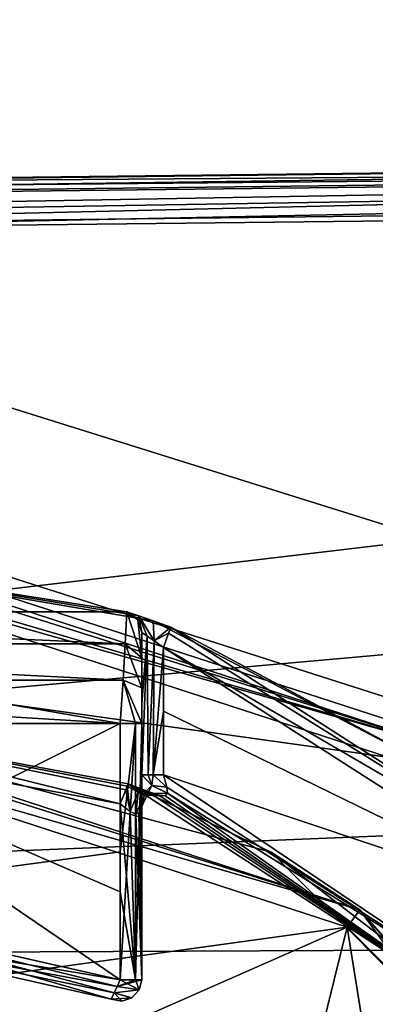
# Model space of a CAD drawing. Header units: millimetres. Extents: x -98 to 58, y -78 to 78.
# Tile 18 of 106: x -52.13 to -48.83, y 6.73 to 15.86. Entities that reach past the tile are written whole.
import ezdxf

# ---------------------------------------------------------------- set-up
doc = ezdxf.new("R2010")
doc.units = ezdxf.units.MM
doc.header["$LTSCALE"] = 52.148148
for name, color, linetype in [('1160', 7, 'CONTINUOUS'), ('375', 7, 'CONTINUOUS'), ('377', 7, 'CONTINUOUS'), ('383', 7, 'CONTINUOUS'), ('384', 7, 'CONTINUOUS'), ('386', 7, 'CONTINUOUS'), ('403', 7, 'CONTINUOUS'), ('411', 7, 'CONTINUOUS'), ('417', 7, 'CONTINUOUS'), ('468', 7, 'CONTINUOUS'), ('473', 7, 'CONTINUOUS'), ('477', 7, 'CONTINUOUS'), ('481', 7, 'CONTINUOUS'), ('482', 7, 'CONTINUOUS'), ('483', 7, 'CONTINUOUS'), ('491', 7, 'CONTINUOUS'), ('515', 7, 'CONTINUOUS'), ('517', 7, 'CONTINUOUS'), ('527', 7, 'CONTINUOUS'), ('533', 7, 'CONTINUOUS'), ('570', 7, 'CONTINUOUS'), ('581', 7, 'CONTINUOUS'), ('619', 7, 'CONTINUOUS'), ('624', 7, 'CONTINUOUS'), ('628', 7, 'CONTINUOUS'), ('635', 7, 'CONTINUOUS'), ('729', 7, 'CONTINUOUS'), ('739', 7, 'CONTINUOUS'), ('743', 7, 'CONTINUOUS'), ('749', 7, 'CONTINUOUS'), ('772', 7, 'CONTINUOUS'), ('809', 7, 'CONTINUOUS'), ('825', 7, 'CONTINUOUS'), ('828', 7, 'CONTINUOUS')]:
    doc.layers.add(name, color=color, linetype=linetype)

msp = doc.modelspace()

# ---------------------------------------------------------------- linework, layer by layer
at = {"layer": '1160', "linetype": 'CONTINUOUS'}
for points in [[(-33.3015, 14.2249, 91.7147), (-36.3045, 7.2877, 91.4352), (-57.5788, 13.9379, 98.2185), (-33.3015, 14.2249, 91.7147)], [(-36.3045, 7.2877, 91.4352), (-81.8561, 13.651, 104.7223), (-57.5788, 13.9379, 98.2185), (-36.3045, 7.2877, 91.4352)], [(-81.8561, 13.651, 104.7223), (-36.3045, 7.2877, 91.4352), (-83.908, 7.0696, 104.1974), (-81.8561, 13.651, 104.7223)], [(-84.6282, 0.2872, 103.9997), (-36.3045, 7.2877, 91.4352), (-60.5811, 0.2876, 97.5563), (-84.6282, 0.2872, 103.9997)], [(-36.3045, 7.2877, 91.4352), (-84.6282, 0.2872, 103.9997), (-83.908, 7.0696, 104.1974), (-36.3045, 7.2877, 91.4352)], [(-37.3226, 0.2879, 91.3242), (-60.5811, 0.2876, 97.5563), (-36.3045, 7.2877, 91.4352), (-37.3226, 0.2879, 91.3242)]]:
    msp.add_3dface(points, dxfattribs=at)
at = {"layer": '375', "linetype": 'CONTINUOUS'}
for points in [[(-43.0337, 70.8905, 25.0381), (-24.4552, 6.8648, 25.9884), (-63.8128, 60.3031, 25.0381), (-43.0337, 70.8905, 25.0381)], [(-63.8128, 60.3031, 25.0381), (-25.0403, 4.2617, 25.9925), (-80.3031, 43.8128, 25.0381), (-63.8128, 60.3031, 25.0381)], [(-24.4552, 6.8648, 25.9884), (-25.0403, 4.2617, 25.9925), (-63.8128, 60.3031, 25.0381), (-24.4552, 6.8648, 25.9884)], [(-80.3031, 43.8128, 25.0381), (-25.313, 2.1046, 25.9943), (-90.8905, 23.0337, 25.0381), (-80.3031, 43.8128, 25.0381)], [(-25.0403, 4.2617, 25.9925), (-25.313, 2.1046, 25.9943), (-80.3031, 43.8128, 25.0381), (-25.0403, 4.2617, 25.9925)], [(-90.8905, 23.0337, 25.0381), (-25.313, 2.1046, 25.9943), (-48.1456, 9.1004, 25.8485), (-90.8905, 23.0337, 25.0381)], [(-54.5024, 11.1008, 25.7726), (-90.8905, 23.0337, 25.0381), (-48.1456, 9.1004, 25.8485), (-54.5024, 11.1008, 25.7726)]]:
    msp.add_3dface(points, dxfattribs=at)
at = {"layer": '377', "linetype": 'CONTINUOUS'}
for points in [[(-43.6562, 72.8062, 27.9864), (-64.9967, 61.9326, 27.9864), (-20.91, 1.2955, 28.9996), (-43.6562, 72.8062, 27.9864)], [(-64.9967, 61.9326, 27.9864), (-81.9326, 44.9967, 27.9864), (-20.936, 0.767, 28.9997), (-64.9967, 61.9326, 27.9864)], [(-20.91, 1.2955, 28.9996), (-64.9967, 61.9326, 27.9864), (-20.936, 0.767, 28.9997), (-20.91, 1.2955, 28.9996)], [(-81.9326, 44.9967, 27.9864), (-92.8062, 23.6562, 27.9864), (-20.9468, 0.3721, 28.9998), (-81.9326, 44.9967, 27.9864)], [(-20.936, 0.767, 28.9997), (-81.9326, 44.9967, 27.9864), (-20.9468, 0.3721, 28.9998), (-20.936, 0.767, 28.9997)], [(-20.9468, 0.3721, 28.9998), (-92.8062, 23.6562, 27.9864), (-52.2288, 6.3029, 28.8135), (-20.9468, 0.3721, 28.9998)]]:
    msp.add_3dface(points, dxfattribs=at)
at = {"layer": '383', "linetype": 'CONTINUOUS'}
for points in [[(-54.5, 9.4, 24.4), (-49.8, 8.1406, 24.4), (-54.5, 9.4, 27.2), (-54.5, 9.4, 24.4)], [(-54.5, 9.4, 27.2), (-49.8, 8.1406, 24.4), (-48.9748, 7.6048, 27.2), (-54.5, 9.4, 27.2)], [(-49.8, 8.1406, 24.4), (-46.3594, 4.7, 24.4), (-48.9748, 7.6048, 27.2), (-49.8, 8.1406, 24.4)], [(-48.9748, 7.6048, 27.2), (-46.3594, 4.7, 24.4), (-45.5601, 2.9048, 27.2), (-48.9748, 7.6048, 27.2)]]:
    msp.add_3dface(points, dxfattribs=at)
at = {"layer": '384', "linetype": 'CONTINUOUS'}
for points in [[(-51.1282, 8.7745, 24), (-54.5, 9.4, 24.4), (-54.5001, 9.4, 24), (-51.1282, 8.7745, 24)], [(-49.8, 8.1406, 24.4), (-54.5, 9.4, 24.4), (-51.1282, 8.7745, 24), (-49.8, 8.1406, 24.4)], [(-49.8, 8.1406, 24.4), (-51.1282, 8.7745, 24), (-47.8531, 6.6467, 24), (-49.8, 8.1406, 24.4)], [(-46.3594, 4.7, 24.4), (-49.8, 8.1406, 24.4), (-47.8531, 6.6467, 24), (-46.3594, 4.7, 24.4)]]:
    msp.add_3dface(points, dxfattribs=at)
at = {"layer": '386', "linetype": 'CONTINUOUS'}
for points in [[(-54.5, 10.9, 24.4), (-54.5, 10.9, 25.5726), (-48.0942, 8.8191, 25.6505), (-54.5, 10.9, 24.4)], [(-54.5, 10.9, 23.3), (-54.5, 10.9, 24.4), (-48.0942, 8.8191, 25.6505), (-54.5, 10.9, 23.3)], [(-51.1383, 10.3687, 23.2995), (-54.5, 10.9, 23.3), (-51.1383, 10.3687, 23.4498), (-51.1383, 10.3687, 23.2995)], [(-51.1383, 10.3687, 23.4498), (-54.5, 10.9, 23.3), (-51.1383, 10.3687, 23.6), (-51.1383, 10.3687, 23.4498)], [(-51.1383, 10.3687, 23.6), (-54.5, 10.9, 23.3), (-51.0264, 10.3317, 23.8754), (-51.1383, 10.3687, 23.6)], [(-51.0264, 10.3317, 23.8754), (-54.5, 10.9, 23.3), (-50.894, 10.2862, 23.9665), (-51.0264, 10.3317, 23.8754)], [(-50.894, 10.2862, 23.9665), (-54.5, 10.9, 23.3), (-48.0942, 8.8191, 25.6505), (-50.894, 10.2862, 23.9665)], [(-50.7308, 10.2276, 24), (-50.894, 10.2862, 23.9665), (-48.0942, 8.8191, 25.6505), (-50.7308, 10.2276, 24)], [(-46.7925, 7.7075, 24), (-50.7308, 10.2276, 24), (-48.0942, 8.8191, 25.6505), (-46.7925, 7.7075, 24)]]:
    msp.add_3dface(points, dxfattribs=at)
at = {"layer": '403', "linetype": 'CONTINUOUS'}
for points in [[(-51, 10.1784, 23.6), (-51, 9.5184, 23.6), (-51, 10.1784, 23.3), (-51, 10.1784, 23.6)], [(-51, 10.1784, 23.3), (-51, 9.5184, 23.6), (-51, 9.9416, 22.7437), (-51, 10.1784, 23.3)], [(-51, 9.9416, 22.7437), (-51, 9.5184, 23.6), (-51, 9.6653, 22.5638), (-51, 9.9416, 22.7437)], [(-51, 9.6653, 22.5638), (-51, 9.5184, 23.6), (-51, 9.3338, 22.5), (-51, 9.6653, 22.5638)], [(-51, 9.5184, 23.6), (-51, 8.8584, 23.6), (-51, 9.3338, 22.5), (-51, 9.5184, 23.6)], [(-51, 6.957, 23.6), (-51, 6.957, 22.5), (-51, 9.3338, 22.5), (-51, 6.957, 23.6)], [(-51, 7.9077, 23.6), (-51, 6.957, 23.6), (-51, 9.3338, 22.5), (-51, 7.9077, 23.6)], [(-51, 8.8584, 23.6), (-51, 7.9077, 23.6), (-51, 9.3338, 22.5), (-51, 8.8584, 23.6)]]:
    msp.add_3dface(points, dxfattribs=at)
at = {"layer": '411', "linetype": 'CONTINUOUS'}
for points in [[(-54.5, 7.5, 22.5), (-51.2857, 6.7763, 22.5), (-54.5, 7.5, 23.6), (-54.5, 7.5, 22.5)], [(-54.5, 7.5, 23.6), (-51.2857, 6.7763, 22.5), (-51.2857, 6.7763, 23.6), (-54.5, 7.5, 23.6)]]:
    msp.add_3dface(points, dxfattribs=at)
at = {"layer": '417', "linetype": 'CONTINUOUS'}
for points in [[(-54.5, 9.4, 27.2), (-48.9748, 7.6048, 27.2), (-54.5, 9.3414, 27.3414), (-54.5, 9.4, 27.2)], [(-54.5, 9.3414, 27.3414), (-48.9748, 7.6048, 27.2), (-54.5, 9.2, 27.4), (-54.5, 9.3414, 27.3414)], [(-54.5, 9.2, 27.4), (-48.9748, 7.6048, 27.2), (-49.0936, 7.4438, 27.4), (-54.5, 9.2, 27.4)], [(-49.0936, 7.4438, 27.4), (-48.9748, 7.6048, 27.2), (-47.0576, 5.4084, 27.4), (-49.0936, 7.4438, 27.4)], [(-48.9748, 7.6048, 27.2), (-45.5601, 2.9048, 27.2), (-47.0576, 5.4084, 27.4), (-48.9748, 7.6048, 27.2)]]:
    msp.add_3dface(points, dxfattribs=at)
at = {"layer": '468', "linetype": 'CONTINUOUS'}
for points in [[(-51, 9.5184, 23.6), (-51, 10.1784, 23.6), (-50.9491, 10.1448, 23.7333), (-51, 9.5184, 23.6)], [(-51, 8.8584, 23.6), (-51, 9.5184, 23.6), (-50.9491, 10.1448, 23.7333), (-51, 8.8584, 23.6)], [(-50.9414, 8.8583, 23.7414), (-51, 8.8584, 23.6), (-50.9491, 10.1448, 23.7333), (-50.9414, 8.8583, 23.7414)], [(-50.8847, 10.1007, 23.7812), (-50.9414, 8.8583, 23.7414), (-50.9491, 10.1448, 23.7333), (-50.8847, 10.1007, 23.7812)], [(-50.8953, 8.8583, 23.7758), (-50.9414, 8.8583, 23.7414), (-50.8847, 10.1007, 23.7812), (-50.8953, 8.8583, 23.7758)], [(-50.8, 10.0399, 23.8), (-50.8953, 8.8583, 23.7758), (-50.8847, 10.1007, 23.7812), (-50.8, 10.0399, 23.8)], [(-50.8, 9.4489, 23.8), (-50.8953, 8.8583, 23.7758), (-50.8, 10.0399, 23.8), (-50.8, 9.4489, 23.8)], [(-50.8, 8.8578, 23.8), (-50.8953, 8.8583, 23.7758), (-50.8, 9.4489, 23.8), (-50.8, 8.8578, 23.8)]]:
    msp.add_3dface(points, dxfattribs=at)
at = {"layer": '473', "linetype": 'CONTINUOUS'}
for points in [[(-46.7925, 7.7075, 24), (-50.8, 10.0399, 23.8), (-50.7511, 10.1726, 23.8586), (-46.7925, 7.7075, 24)], [(-50.7308, 10.2276, 24), (-46.7925, 7.7075, 24), (-50.7511, 10.1726, 23.8586), (-50.7308, 10.2276, 24)], [(-50.8, 10.0399, 23.8), (-46.7925, 7.7075, 24), (-46.934, 7.566, 23.8), (-50.8, 10.0399, 23.8)]]:
    msp.add_3dface(points, dxfattribs=at)
at = {"layer": '477', "linetype": 'CONTINUOUS'}
for points in [[(-47.8531, 6.6467, 24), (-51.1282, 8.7745, 24), (-50.9497, 8.7048, 23.9798), (-47.8531, 6.6467, 24)], [(-50.8, 8.8578, 23.8), (-47.7056, 6.782, 23.8), (-50.7665, 8.7448, 23.8222), (-50.8, 8.8578, 23.8)], [(-50.8431, 8.669, 23.9415), (-47.8531, 6.6467, 24), (-50.9497, 8.7048, 23.9798), (-50.8431, 8.669, 23.9415)], [(-50.7621, 8.6866, 23.8605), (-47.8531, 6.6467, 24), (-50.7847, 8.6642, 23.8994), (-50.7621, 8.6866, 23.8605)], [(-50.7665, 8.7448, 23.8222), (-47.7056, 6.782, 23.8), (-50.7621, 8.6866, 23.8605), (-50.7665, 8.7448, 23.8222)], [(-47.7056, 6.782, 23.8), (-47.8531, 6.6467, 24), (-50.7621, 8.6866, 23.8605), (-47.7056, 6.782, 23.8)], [(-50.7847, 8.6642, 23.8994), (-47.8531, 6.6467, 24), (-50.8431, 8.669, 23.9415), (-50.7847, 8.6642, 23.8994)]]:
    msp.add_3dface(points, dxfattribs=at)
at = {"layer": '481', "linetype": 'CONTINUOUS'}
for points in [[(-54.5, 7.5, 23.6), (-51.2857, 6.7763, 23.6), (-54.5, 7.7, 23.8), (-54.5, 7.5, 23.6)], [(-51.2857, 6.7763, 23.6), (-51.2579, 6.8349, 23.7475), (-54.5, 7.7, 23.8), (-51.2857, 6.7763, 23.6)], [(-51.2303, 6.8931, 23.7871), (-51.2, 6.957, 23.8), (-54.5, 7.7, 23.8), (-51.2303, 6.8931, 23.7871)], [(-51.2579, 6.8349, 23.7475), (-51.2303, 6.8931, 23.7871), (-54.5, 7.7, 23.8), (-51.2579, 6.8349, 23.7475)]]:
    msp.add_3dface(points, dxfattribs=at)
at = {"layer": '482', "linetype": 'CONTINUOUS'}
for points in [[(-51.1383, 10.3687, 23.2995), (-51.1383, 10.3687, 23.4498), (-51.0382, 10.296, 23.6), (-51.1383, 10.3687, 23.2995)], [(-51.0382, 10.296, 23.3), (-51.1383, 10.3687, 23.2995), (-51.0382, 10.296, 23.6), (-51.0382, 10.296, 23.3)], [(-51.1383, 10.3687, 23.4498), (-51.1383, 10.3687, 23.6), (-51.0382, 10.296, 23.6), (-51.1383, 10.3687, 23.4498)], [(-51, 10.1784, 23.6), (-51, 10.1784, 23.3), (-51.0382, 10.296, 23.3), (-51, 10.1784, 23.6)], [(-51, 10.1784, 23.6), (-51.0382, 10.296, 23.3), (-51.0382, 10.296, 23.6), (-51, 10.1784, 23.6)]]:
    msp.add_3dface(points, dxfattribs=at)
at = {"layer": '483', "linetype": 'CONTINUOUS'}
for points in [[(-51.2, 9.3341, 22.3), (-51.0586, 9.3338, 22.3586), (-51.2, 8.1447, 22.3), (-51.2, 9.3341, 22.3)], [(-51.2, 8.1447, 22.3), (-51.0586, 9.3338, 22.3586), (-51.2, 6.9552, 22.3), (-51.2, 8.1447, 22.3)], [(-51.2, 6.9552, 22.3), (-51.0586, 9.3338, 22.3586), (-51.0586, 6.957, 22.3586), (-51.2, 6.9552, 22.3)], [(-51, 9.3338, 22.5), (-51, 6.957, 22.5), (-51.0586, 6.957, 22.3586), (-51, 9.3338, 22.5)], [(-51.0586, 9.3338, 22.3586), (-51, 9.3338, 22.5), (-51.0586, 6.957, 22.3586), (-51.0586, 9.3338, 22.3586)]]:
    msp.add_3dface(points, dxfattribs=at)
at = {"layer": '491', "linetype": 'CONTINUOUS'}
for points in [[(-51, 6.957, 22.5), (-51, 6.957, 23.6), (-51.0236, 6.8627, 23.6), (-51, 6.957, 22.5)], [(-51.0236, 6.8627, 22.5), (-51, 6.957, 22.5), (-51.0236, 6.8627, 23.6), (-51.0236, 6.8627, 22.5)], [(-51.0917, 6.7889, 22.5), (-51.0236, 6.8627, 22.5), (-51.0917, 6.7889, 23.6), (-51.0917, 6.7889, 22.5)], [(-51.0917, 6.7889, 23.6), (-51.0236, 6.8627, 22.5), (-51.0236, 6.8627, 23.6), (-51.0917, 6.7889, 23.6)], [(-51.2857, 6.7763, 23.6), (-51.2857, 6.7763, 22.5), (-51.187, 6.7574, 22.5), (-51.2857, 6.7763, 23.6)], [(-51.2857, 6.7763, 23.6), (-51.187, 6.7574, 22.5), (-51.187, 6.7574, 23.6), (-51.2857, 6.7763, 23.6)], [(-51.187, 6.7574, 22.5), (-51.0917, 6.7889, 22.5), (-51.187, 6.7574, 23.6), (-51.187, 6.7574, 22.5)], [(-51.187, 6.7574, 23.6), (-51.0917, 6.7889, 22.5), (-51.0917, 6.7889, 23.6), (-51.187, 6.7574, 23.6)]]:
    msp.add_3dface(points, dxfattribs=at)
at = {"layer": '515', "linetype": 'CONTINUOUS'}
for points in [[(-51.2, 6.9552, 22.3), (-54.5, 7.5, 22.5), (-54.4883, 7.7, 22.3), (-51.2, 6.9552, 22.3)], [(-51.2857, 6.7763, 22.5), (-54.5, 7.5, 22.5), (-51.2579, 6.8349, 22.3526), (-51.2857, 6.7763, 22.5)], [(-54.5, 7.5, 22.5), (-51.2, 6.9552, 22.3), (-51.2302, 6.8933, 22.3128), (-54.5, 7.5, 22.5)], [(-51.2579, 6.8349, 22.3526), (-54.5, 7.5, 22.5), (-51.2302, 6.8933, 22.3128), (-51.2579, 6.8349, 22.3526)]]:
    msp.add_3dface(points, dxfattribs=at)
at = {"layer": '517', "linetype": 'CONTINUOUS'}
for points in [[(-51.2, 6.9552, 22.3), (-51.0236, 6.8627, 22.5), (-51.2302, 6.8933, 22.3128), (-51.2, 6.9552, 22.3)], [(-51.2, 6.9552, 22.3), (-51.0586, 6.957, 22.3586), (-51.0236, 6.8627, 22.5), (-51.2, 6.9552, 22.3)], [(-51.0586, 6.957, 22.3586), (-51, 6.957, 22.5), (-51.0236, 6.8627, 22.5), (-51.0586, 6.957, 22.3586)], [(-51.0236, 6.8627, 22.5), (-51.2579, 6.8349, 22.3526), (-51.2302, 6.8933, 22.3128), (-51.0236, 6.8627, 22.5)], [(-51.0236, 6.8627, 22.5), (-51.0917, 6.7889, 22.5), (-51.2579, 6.8349, 22.3526), (-51.0236, 6.8627, 22.5)], [(-51.187, 6.7574, 22.5), (-51.2857, 6.7763, 22.5), (-51.2579, 6.8349, 22.3526), (-51.187, 6.7574, 22.5)], [(-51.0917, 6.7889, 22.5), (-51.187, 6.7574, 22.5), (-51.2579, 6.8349, 22.3526), (-51.0917, 6.7889, 22.5)]]:
    msp.add_3dface(points, dxfattribs=at)
at = {"layer": '527', "linetype": 'CONTINUOUS'}
for points in [[(-51, 7.9077, 23.6), (-51, 8.8584, 23.6), (-51.001, 8.6703, 23.6199), (-51, 7.9077, 23.6)], [(-51.2, 7.7722, 23.8), (-51.0586, 6.957, 23.7414), (-51.2, 8.5874, 23.8), (-51.2, 7.7722, 23.8)], [(-51.2, 8.5874, 23.8), (-51.0586, 6.957, 23.7414), (-51.1079, 8.5175, 23.7775), (-51.2, 8.5874, 23.8)], [(-51.0087, 8.5592, 23.6583), (-51, 6.957, 23.6), (-51.001, 8.6703, 23.6199), (-51.0087, 8.5592, 23.6583)], [(-51, 6.957, 23.6), (-51, 7.9077, 23.6), (-51.001, 8.6703, 23.6199), (-51, 6.957, 23.6)], [(-51.1079, 8.5175, 23.7775), (-51.0586, 6.957, 23.7414), (-51.0561, 8.4923, 23.7389), (-51.1079, 8.5175, 23.7775)], [(-51.0561, 8.4923, 23.7389), (-51, 6.957, 23.6), (-51.0271, 8.5045, 23.7005), (-51.0561, 8.4923, 23.7389)], [(-51.0271, 8.5045, 23.7005), (-51, 6.957, 23.6), (-51.0087, 8.5592, 23.6583), (-51.0271, 8.5045, 23.7005)], [(-51.0586, 6.957, 23.7414), (-51, 6.957, 23.6), (-51.0561, 8.4923, 23.7389), (-51.0586, 6.957, 23.7414)], [(-51.2, 6.957, 23.8), (-51.0586, 6.957, 23.7414), (-51.2, 7.7722, 23.8), (-51.2, 6.957, 23.8)]]:
    msp.add_3dface(points, dxfattribs=at)
at = {"layer": '533', "linetype": 'CONTINUOUS'}
for points in [[(-54.5024, 11.1008, 25.7726), (-48.1456, 9.1004, 25.8485), (-54.5017, 10.9588, 25.7143), (-54.5024, 11.1008, 25.7726)], [(-48.1456, 9.1004, 25.8485), (-54.5, 10.9, 25.5726), (-54.5017, 10.9588, 25.7143), (-48.1456, 9.1004, 25.8485)], [(-54.5, 10.9, 25.5726), (-48.1456, 9.1004, 25.8485), (-48.0942, 8.8191, 25.6505), (-54.5, 10.9, 25.5726)]]:
    msp.add_3dface(points, dxfattribs=at)
at = {"layer": '570', "linetype": 'CONTINUOUS'}
for points in [[(-57.8617, 10.3687, 23.2995), (-54.5, 10.9, 23.3), (-51.1383, 10.3687, 23.2995), (-57.8617, 10.3687, 23.2995)], [(-57.8617, 10.3687, 23.2995), (-51.1383, 10.3687, 23.2995), (-51.155, 10.0735, 22.6002), (-57.8617, 10.3687, 23.2995)], [(-57.8617, 10.3687, 23.2995), (-51.155, 10.0735, 22.6002), (-57.845, 10.0735, 22.6002), (-57.8617, 10.3687, 23.2995)], [(-51.155, 10.0735, 22.6002), (-51.1748, 9.7374, 22.379), (-57.845, 10.0735, 22.6002), (-51.155, 10.0735, 22.6002)], [(-57.845, 10.0735, 22.6002), (-51.1748, 9.7374, 22.379), (-57.8252, 9.7374, 22.379), (-57.845, 10.0735, 22.6002)], [(-57.8, 9.3341, 22.3), (-51.2, 9.3341, 22.3), (-54.5, 9.9, 22.3), (-57.8, 9.3341, 22.3)], [(-51.2, 9.3341, 22.3), (-57.8, 9.3341, 22.3), (-57.8252, 9.7374, 22.379), (-51.2, 9.3341, 22.3)], [(-51.1748, 9.7374, 22.379), (-51.2, 9.3341, 22.3), (-57.8252, 9.7374, 22.379), (-51.1748, 9.7374, 22.379)]]:
    msp.add_3dface(points, dxfattribs=at)
at = {"layer": '581', "linetype": 'CONTINUOUS'}
for points in [[(-51.1383, 10.3687, 23.2995), (-51, 9.9416, 22.7437), (-51.155, 10.0735, 22.6002), (-51.1383, 10.3687, 23.2995)], [(-51, 9.9416, 22.7437), (-51.1383, 10.3687, 23.2995), (-51.0382, 10.296, 23.3), (-51, 9.9416, 22.7437)], [(-51, 10.1784, 23.3), (-51, 9.9416, 22.7437), (-51.0382, 10.296, 23.3), (-51, 10.1784, 23.3)], [(-51, 9.6653, 22.5638), (-51.1748, 9.7374, 22.379), (-51.155, 10.0735, 22.6002), (-51, 9.6653, 22.5638)], [(-51, 9.9416, 22.7437), (-51, 9.6653, 22.5638), (-51.155, 10.0735, 22.6002), (-51, 9.9416, 22.7437)], [(-51.0586, 9.3338, 22.3586), (-51.2, 9.3341, 22.3), (-51.1748, 9.7374, 22.379), (-51.0586, 9.3338, 22.3586)], [(-51, 9.6653, 22.5638), (-51, 9.3338, 22.5), (-51.1748, 9.7374, 22.379), (-51, 9.6653, 22.5638)], [(-51, 9.3338, 22.5), (-51.0586, 9.3338, 22.3586), (-51.1748, 9.7374, 22.379), (-51, 9.3338, 22.5)]]:
    msp.add_3dface(points, dxfattribs=at)
at = {"layer": '619', "linetype": 'CONTINUOUS'}
for points in [[(-51.1282, 8.7745, 24), (-54.5001, 9.4, 24), (-51.1369, 8.7519, 23.9047), (-51.1282, 8.7745, 24)], [(-54.5001, 9.4, 24), (-51.2, 8.5874, 23.8), (-51.1493, 8.7198, 23.8586), (-54.5001, 9.4, 24)], [(-51.2, 8.5874, 23.8), (-54.5001, 9.4, 24), (-54.4995, 9.2, 23.8), (-51.2, 8.5874, 23.8)], [(-51.1369, 8.7519, 23.9047), (-54.5001, 9.4, 24), (-51.1493, 8.7198, 23.8586), (-51.1369, 8.7519, 23.9047)]]:
    msp.add_3dface(points, dxfattribs=at)
at = {"layer": '624', "linetype": 'CONTINUOUS'}
for points in [[(-51.1282, 8.7745, 24), (-51.1369, 8.7519, 23.9047), (-51.0326, 8.696, 23.861), (-51.1282, 8.7745, 24)], [(-50.9497, 8.7048, 23.9798), (-51.1282, 8.7745, 24), (-51.0326, 8.696, 23.861), (-50.9497, 8.7048, 23.9798)], [(-51.001, 8.6703, 23.6199), (-51, 8.8584, 23.6), (-50.908, 8.7585, 23.7862), (-51.001, 8.6703, 23.6199)], [(-51, 8.8584, 23.6), (-50.9414, 8.8583, 23.7414), (-50.908, 8.7585, 23.7862), (-51, 8.8584, 23.6)], [(-50.9414, 8.8583, 23.7414), (-50.8953, 8.8583, 23.7758), (-50.908, 8.7585, 23.7862), (-50.9414, 8.8583, 23.7414)], [(-50.8953, 8.8583, 23.7758), (-50.7665, 8.7448, 23.8222), (-50.908, 8.7585, 23.7862), (-50.8953, 8.8583, 23.7758)], [(-50.8953, 8.8583, 23.7758), (-50.8, 8.8578, 23.8), (-50.7665, 8.7448, 23.8222), (-50.8953, 8.8583, 23.7758)], [(-51.2, 8.5874, 23.8), (-51.1079, 8.5175, 23.7775), (-51.1493, 8.7198, 23.8586), (-51.2, 8.5874, 23.8)], [(-51.1079, 8.5175, 23.7775), (-51.1369, 8.7519, 23.9047), (-51.1493, 8.7198, 23.8586), (-51.1079, 8.5175, 23.7775)], [(-51.1369, 8.7519, 23.9047), (-51.1079, 8.5175, 23.7775), (-51.0326, 8.696, 23.861), (-51.1369, 8.7519, 23.9047)], [(-51.1079, 8.5175, 23.7775), (-51.0561, 8.4923, 23.7389), (-51.0326, 8.696, 23.861), (-51.1079, 8.5175, 23.7775)], [(-51.0561, 8.4923, 23.7389), (-50.9752, 8.668, 23.8057), (-51.0326, 8.696, 23.861), (-51.0561, 8.4923, 23.7389)], [(-50.9752, 8.668, 23.8057), (-50.9497, 8.7048, 23.9798), (-51.0326, 8.696, 23.861), (-50.9752, 8.668, 23.8057)], [(-51.0271, 8.5045, 23.7005), (-51.0087, 8.5592, 23.6583), (-50.9457, 8.686, 23.803), (-51.0271, 8.5045, 23.7005)], [(-51.0271, 8.5045, 23.7005), (-50.9457, 8.686, 23.803), (-50.9752, 8.668, 23.8057), (-51.0271, 8.5045, 23.7005)], [(-51.0087, 8.5592, 23.6583), (-51.001, 8.6703, 23.6199), (-50.9457, 8.686, 23.803), (-51.0087, 8.5592, 23.6583)], [(-51.001, 8.6703, 23.6199), (-50.908, 8.7585, 23.7862), (-50.9457, 8.686, 23.803), (-51.001, 8.6703, 23.6199)], [(-50.8431, 8.669, 23.9415), (-50.9497, 8.7048, 23.9798), (-50.9752, 8.668, 23.8057), (-50.8431, 8.669, 23.9415)], [(-50.9457, 8.686, 23.803), (-50.7847, 8.6642, 23.8994), (-50.9752, 8.668, 23.8057), (-50.9457, 8.686, 23.803)], [(-50.908, 8.7585, 23.7862), (-50.7621, 8.6866, 23.8605), (-50.9457, 8.686, 23.803), (-50.908, 8.7585, 23.7862)], [(-50.7621, 8.6866, 23.8605), (-50.7847, 8.6642, 23.8994), (-50.9457, 8.686, 23.803), (-50.7621, 8.6866, 23.8605)], [(-50.7665, 8.7448, 23.8222), (-50.7621, 8.6866, 23.8605), (-50.908, 8.7585, 23.7862), (-50.7665, 8.7448, 23.8222)], [(-51.0561, 8.4923, 23.7389), (-51.0271, 8.5045, 23.7005), (-50.9752, 8.668, 23.8057), (-51.0561, 8.4923, 23.7389)], [(-50.7847, 8.6642, 23.8994), (-50.8431, 8.669, 23.9415), (-50.9752, 8.668, 23.8057), (-50.7847, 8.6642, 23.8994)]]:
    msp.add_3dface(points, dxfattribs=at)
at = {"layer": '628', "linetype": 'CONTINUOUS'}
for points in [[(-51.1383, 10.3687, 23.6), (-51.0264, 10.3317, 23.8754), (-51.0382, 10.296, 23.6), (-51.1383, 10.3687, 23.6)], [(-51.0264, 10.3317, 23.8754), (-51, 10.1784, 23.6), (-51.0382, 10.296, 23.6), (-51.0264, 10.3317, 23.8754)], [(-51.0264, 10.3317, 23.8754), (-50.894, 10.2862, 23.9665), (-50.8847, 10.1007, 23.7812), (-51.0264, 10.3317, 23.8754)], [(-51, 10.1784, 23.6), (-51.0264, 10.3317, 23.8754), (-50.9491, 10.1448, 23.7333), (-51, 10.1784, 23.6)], [(-51.0264, 10.3317, 23.8754), (-50.8847, 10.1007, 23.7812), (-50.9491, 10.1448, 23.7333), (-51.0264, 10.3317, 23.8754)], [(-50.894, 10.2862, 23.9665), (-50.7308, 10.2276, 24), (-50.8847, 10.1007, 23.7812), (-50.894, 10.2862, 23.9665)], [(-50.8847, 10.1007, 23.7812), (-50.7308, 10.2276, 24), (-50.7511, 10.1726, 23.8586), (-50.8847, 10.1007, 23.7812)], [(-50.8, 10.0399, 23.8), (-50.8847, 10.1007, 23.7812), (-50.7511, 10.1726, 23.8586), (-50.8, 10.0399, 23.8)]]:
    msp.add_3dface(points, dxfattribs=at)
at = {"layer": '635', "linetype": 'CONTINUOUS'}
for points in [[(-51, 6.957, 23.6), (-51.2303, 6.8931, 23.7871), (-51.0236, 6.8627, 23.6), (-51, 6.957, 23.6)], [(-51.2303, 6.8931, 23.7871), (-51, 6.957, 23.6), (-51.0586, 6.957, 23.7414), (-51.2303, 6.8931, 23.7871)], [(-51.2, 6.957, 23.8), (-51.2303, 6.8931, 23.7871), (-51.0586, 6.957, 23.7414), (-51.2, 6.957, 23.8)], [(-51.2303, 6.8931, 23.7871), (-51.2579, 6.8349, 23.7475), (-51.0236, 6.8627, 23.6), (-51.2303, 6.8931, 23.7871)], [(-51.2579, 6.8349, 23.7475), (-51.0917, 6.7889, 23.6), (-51.0236, 6.8627, 23.6), (-51.2579, 6.8349, 23.7475)], [(-51.2579, 6.8349, 23.7475), (-51.2857, 6.7763, 23.6), (-51.0917, 6.7889, 23.6), (-51.2579, 6.8349, 23.7475)], [(-51.2857, 6.7763, 23.6), (-51.187, 6.7574, 23.6), (-51.0917, 6.7889, 23.6), (-51.2857, 6.7763, 23.6)]]:
    msp.add_3dface(points, dxfattribs=at)
at = {"layer": '729', "linetype": 'CONTINUOUS'}
for points in [[(-54.5, 9.2, 27.4), (-49.0936, 7.4438, 27.4), (-54.5, 6.7, 27.4), (-54.5, 9.2, 27.4)], [(-54.5, 6.7, 27.4), (-49.0936, 7.4438, 27.4), (-51.9376, 6.1906, 27.4), (-54.5, 6.7, 27.4)], [(-49.0936, 7.4438, 27.4), (-49.7632, 4.7384, 27.4), (-51.9376, 6.1906, 27.4), (-49.0936, 7.4438, 27.4)], [(-49.0936, 7.4438, 27.4), (-48.3102, 2.5645, 27.4), (-49.7632, 4.7384, 27.4), (-49.0936, 7.4438, 27.4)], [(-49.0936, 7.4438, 27.4), (-47.0576, 5.4084, 27.4), (-48.3102, 2.5645, 27.4), (-49.0936, 7.4438, 27.4)]]:
    msp.add_3dface(points, dxfattribs=at)
at = {"layer": '739', "linetype": 'CONTINUOUS'}
for points in [[(-50.8, 9.4489, 23.8), (-50.8, 10.0399, 23.8), (-46.934, 7.566, 23.8), (-50.8, 9.4489, 23.8)], [(-50.8, 8.8578, 23.8), (-50.8, 9.4489, 23.8), (-46.934, 7.566, 23.8), (-50.8, 8.8578, 23.8)], [(-50.8, 8.8578, 23.8), (-46.934, 7.566, 23.8), (-47.7056, 6.782, 23.8), (-50.8, 8.8578, 23.8)]]:
    msp.add_3dface(points, dxfattribs=at)
at = {"layer": '743', "linetype": 'CONTINUOUS'}
for points in [[(-54.5, 7.7, 23.8), (-51.2, 6.957, 23.8), (-54.4995, 9.2, 23.8), (-54.5, 7.7, 23.8)], [(-51.2, 6.957, 23.8), (-51.2, 7.7722, 23.8), (-54.4995, 9.2, 23.8), (-51.2, 6.957, 23.8)], [(-51.2, 7.7722, 23.8), (-51.2, 8.5874, 23.8), (-54.4995, 9.2, 23.8), (-51.2, 7.7722, 23.8)]]:
    msp.add_3dface(points, dxfattribs=at)
at = {"layer": '749', "linetype": 'CONTINUOUS'}
for points in [[(-51.2, 9.3341, 22.3), (-54.4883, 7.7, 22.3), (-54.5, 9.9, 22.3), (-51.2, 9.3341, 22.3)], [(-51.2, 9.3341, 22.3), (-51.2, 8.1447, 22.3), (-54.4883, 7.7, 22.3), (-51.2, 9.3341, 22.3)], [(-51.2, 8.1447, 22.3), (-51.2, 6.9552, 22.3), (-54.4883, 7.7, 22.3), (-51.2, 8.1447, 22.3)]]:
    msp.add_3dface(points, dxfattribs=at)
at = {"layer": '772', "linetype": 'CONTINUOUS'}
for points in [[(-20.7821, 14.7677, 90.8981), (-33.1791, 14.6262, 92.1894), (-55.1255, 14.3599, 99.8051), (-20.7821, 14.7677, 90.8981)], [(-33.1791, 14.6262, 92.1894), (-57.5076, 14.3367, 98.7065), (-55.1255, 14.3599, 99.8051), (-33.1791, 14.6262, 92.1894)]]:
    msp.add_3dface(points, dxfattribs=at)
at = {"layer": '809', "linetype": 'CONTINUOUS'}
for points in [[(15.5742, 15.6979, 81.7833), (-20.6509, 14.3118, 91.3786), (-83.6945, 6.8644, 108.5647), (15.5742, 15.6979, 81.7833)], [(19.1535, 11.0699, 81.1063), (15.5742, 15.6979, 81.7833), (-83.6945, 6.8644, 108.5647), (19.1535, 11.0699, 81.1063)], [(-20.6509, 14.3118, 91.3786), (-56.0909, 13.9137, 100.5639), (-83.6945, 6.8644, 108.5647), (-20.6509, 14.3118, 91.3786)], [(22.1294, 0, 80.5704), (19.1535, 11.0699, 81.1063), (-84.3706, -0.002, 109.107), (22.1294, 0, 80.5704)], [(-84.3706, -0.002, 109.107), (19.1535, 11.0699, 81.1063), (-83.6945, 6.8644, 108.5647), (-84.3706, -0.002, 109.107)]]:
    msp.add_3dface(points, dxfattribs=at)
at = {"layer": '825', "linetype": 'CONTINUOUS'}
for points in [[(-57.5076, 14.3367, 98.7065), (-33.1791, 14.6262, 92.1894), (-33.2598, 14.5131, 91.8831), (-57.5076, 14.3367, 98.7065)], [(-81.8561, 13.651, 104.7223), (-33.2598, 14.5131, 91.8831), (-57.5788, 13.9379, 98.2185), (-81.8561, 13.651, 104.7223)], [(-33.2598, 14.5131, 91.8831), (-81.8561, 13.651, 104.7223), (-81.8142, 13.9366, 104.8913), (-33.2598, 14.5131, 91.8831)], [(-81.7339, 14.0484, 105.1961), (-33.2598, 14.5131, 91.8831), (-81.8142, 13.9366, 104.8913), (-81.7339, 14.0484, 105.1961)], [(-81.7339, 14.0484, 105.1961), (-57.5076, 14.3367, 98.7065), (-33.2598, 14.5131, 91.8831), (-81.7339, 14.0484, 105.1961)], [(-33.3015, 14.2249, 91.7147), (-57.5788, 13.9379, 98.2185), (-33.2598, 14.5131, 91.8831), (-33.3015, 14.2249, 91.7147)]]:
    msp.add_3dface(points, dxfattribs=at)
at = {"layer": '828', "linetype": 'CONTINUOUS'}
for points in [[(-20.7821, 14.7677, 90.8981), (-55.1255, 14.3599, 99.8051), (-81.6583, 13.9307, 106.8214), (-20.7821, 14.7677, 90.8981)], [(-20.6951, 14.6365, 91.2243), (-20.7821, 14.7677, 90.8981), (-81.6583, 13.9307, 106.8214), (-20.6951, 14.6365, 91.2243)], [(-81.6137, 13.6413, 106.9886), (-20.6951, 14.6365, 91.2243), (-81.6583, 13.9307, 106.8214), (-81.6137, 13.6413, 106.9886)], [(-81.6137, 13.6413, 106.9886), (-56.0909, 13.9137, 100.5639), (-20.6951, 14.6365, 91.2243), (-81.6137, 13.6413, 106.9886)], [(-56.0909, 13.9137, 100.5639), (-20.6509, 14.3118, 91.3786), (-20.6951, 14.6365, 91.2243), (-56.0909, 13.9137, 100.5639)]]:
    msp.add_3dface(points, dxfattribs=at)

doc.saveas('drawing.dxf')
